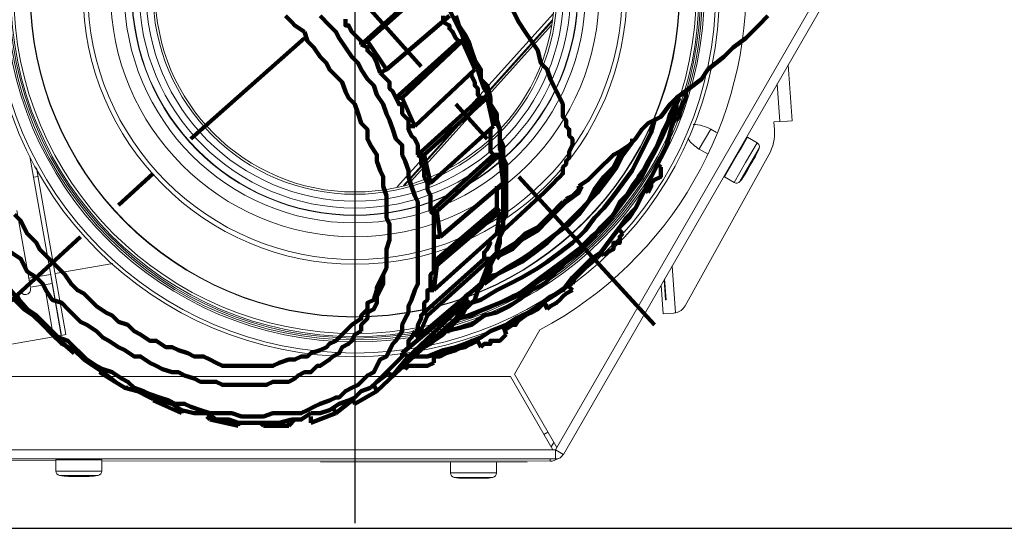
# Model space of a CAD drawing. Header units: millimetres. Extents: x -41881 to 54113, y -9946 to 101810.
# Tile 89 of 105: x -5799 to -5615, y 91913 to 92008. Entities that reach past the tile are written whole.
import ezdxf

# ---------------------------------------------------------------- set-up
doc = ezdxf.new("R2010")
doc.units = ezdxf.units.MM
for name, color, linetype, lineweight in [('CERNA', 7, 'Continuous', 15), ('MODRA', 4, 'Continuous', 25), ('P', 250, 'Continuous', 100), ('UT-kotle', 1, 'Continuous', 50)]:
    doc.layers.add(name, color=color, linetype=linetype, lineweight=lineweight)
doc.layers.add('UT-komin', color=2, linetype='Continuous')

# ---------------------------------------------------------------- blocks, each defined once
blk = doc.blocks.new('CONDENSINOX_50')
at = {"layer": 'CERNA'}
for p, q in [((37.66, -84.93), (92.36, 9.79)), ((38.9, -86.21), (93.61, 8.54)), ((37.03, -3.98), (7.89, -36.31)), ((9.07, -36.03), (36.81, -5.21)), ((36.76, -5.51), (9.34, -35.96)), ((36.63, -6.21), (9.98, -35.8)), ((80.87, -13.51), (81.6, -23.96)), ((78.81, -17.08), (79.3, -24.12)), ((64.25, -29.23), (66.39, -25.53)), ((67.45, -26.14), (66.39, -25.53)), ((79.3, -24.12), (78.19, -24.19)), ((78.29, -25.59), (78.2, -24.2)), ((79.3, -24.12), (80.74, -24.02)), ((80.74, -24.02), (80.75, -24.02)), ((80.75, -24.02), (81.6, -23.96)), ((72.17, -28.87), (73.24, -27.01)), ((73.25, -27.02), (75.04, -28.06)), ((65.89, -30.19), (64.26, -29.24)), ((71.58, -29.9), (72.17, -28.87)), ((72.9, -31.76), (75.05, -28.06)), ((73.64, -32.19), (75.42, -29.08)), ((-60.67, -30.6), (-59.99, -34.5)), ((-56.61, -53.46), (-60.63, -30.66)), ((61.61, -58.52), (77.24, -30.33)), ((68.96, -34.44), (71.58, -29.9)), ((74.28, -31.39), (74.75, -30.6)), ((-59.41, -32.73), (-55.77, -53.31)), ((70.77, -35.47), (72.9, -31.77)), ((73.64, -32.19), (71.84, -35.3)), ((73.27, -33.15), (73.77, -32.27)), ((73.77, -32.27), (74.24, -31.47)), ((74.23, -31.47), (74.28, -31.39)), ((-59.96, -34.5), (-59.12, -34.34)), ((68.96, -34.44), (70.77, -35.48)), ((72.8, -33.95), (73.27, -33.15)), ((-60.52, -55.08), (-63.06, -40.73)), ((-55.92, -52.46), (-45.14, -50.57)), ((59.22, -51.03), (59.83, -59.79)), ((-60.84, -53.32), (-56.79, -52.62)), ((-56.69, -53.18), (-56.49, -54.3)), ((-60.54, -55.02), (-56.49, -54.3)), ((-56.21, -64.25), (-57.92, -54.55)), ((-54.76, -64), (-56.62, -53.45)), ((-54.78, -64), (-56.49, -54.3)), ((-55.77, -53.31), (-53.91, -63.86)), ((57.14, -54.61), (57.51, -59.98)), ((57.14, -54.64), (57.51, -59.97)), ((57.96, -57.37), (57.7, -53.64)), ((57.8, -53.47), (58.08, -57.36)), ((58.08, -57.36), (57.96, -57.37)), ((57.52, -59.98), (57.51, -59.98)), ((57.52, -59.98), (59.48, -59.83)), ((-75.02, -67.57), (-56.21, -64.25)), ((-56.21, -64.25), (-54.79, -63.99)), ((-54.76, -64), (-53.92, -63.86)), ((34.51, -62.99), (29.76, -71.23)), ((37.66, -84.93), (29.76, -71.23)), ((29.02, -71.66), (-83.18, -71.66)), ((29.02, -71.66), (36.92, -85.35)), ((35.26, -82.47), (36.01, -82.04)), ((36.62, -84.83), (37.12, -83.97)), ((-83.18, -85.35), (36.92, -85.35)), ((37.42, -85.35), (36.92, -85.35)), ((37.42, -85.35), (37.66, -84.93)), ((38.9, -86.21), (37.42, -85.36)), ((37.42, -87.07), (37.42, -85.36)), ((-167.59, -87.24), (-55.79, -87.39)), ((-156.01, -87.07), (37.41, -87.07)), ((-55.79, -87.23), (-51.51, -87.23)), ((-55.79, -89.31), (-55.79, -87.24)), ((-51.5, -87.23), (-47.22, -87.23)), ((-47.23, -89.31), (-47.23, -87.24)), ((-47.23, -87.39), (36.41, -87.49)), ((-6.41, -87.6), (-6.43, -87.6)), ((-6.4, -87.61), (-6.41, -87.61)), ((32.13, -87.66), (-6.4, -87.61)), ((17.86, -87.64), (17.86, -89.66)), ((26.42, -87.65), (26.42, -89.67)), ((36.41, -87.49), (36.41, -87.07)), ((-55.79, -89.31), (-52.9, -89.31)), ((-52.91, -89.31), (-51.5, -89.31)), ((-51.5, -89.31), (-50.1, -89.31)), ((-50.1, -89.31), (-47.23, -89.31)), ((17.86, -89.66), (26.41, -89.67)), ((-52.91, -90.16), (-55.09, -90.16)), ((-53.44, -90.31), (-49.57, -90.31)), ((-50.1, -90.16), (-52.91, -90.16)), ((-47.91, -90.16), (-50.1, -90.16)), ((25.73, -90.51), (18.54, -90.5)), ((20.2, -90.66), (24.07, -90.67))]:
    blk.add_line(p, q, dxfattribs=at)
for points, knots in [([(67.98, -0.01), (67.98, -37.55), (37.54, -67.98), (0, -67.98), (-37.54, -67.98), (-67.97, -37.55), (-67.97, -0.01), (-67.97, 37.54), (-37.54, 67.96), (0, 67.96), (37.54, 67.96), (67.98, 37.54), (67.98, -0.01)], [0, 0, 0, 0, 1, 1, 1, 2, 2, 2, 3, 3, 3, 4, 4, 4, 4]), ([(67.3, -0.01), (67.3, -37.17), (37.17, -67.3), (0, -67.3), (-37.17, -67.3), (-67.29, -37.17), (-67.29, -0.01), (-67.29, 37.16), (-37.17, 67.29), (0, 67.29), (37.17, 67.29), (67.3, 37.16), (67.3, -0.01)], [0, 0, 0, 0, 1, 1, 1, 2, 2, 2, 3, 3, 3, 4, 4, 4, 4]), ([(65.2, -0.01), (65.2, -36.02), (36.01, -65.21), (0, -65.21), (-36, -65.21), (-65.19, -36.02), (-65.19, -0.01), (-65.19, 36), (-36, 65.19), (0, 65.19), (36.01, 65.19), (65.2, 36), (65.2, -0.01)], [0, 0, 0, 0, 1, 1, 1, 2, 2, 2, 3, 3, 3, 4, 4, 4, 4]), ([(64.85, -0.01), (64.85, -35.81), (35.81, -64.86), (0, -64.86), (-35.82, -64.86), (-64.85, -35.81), (-64.85, -0.01), (-64.85, 35.8), (-35.82, 64.85), (0, 64.85), (35.81, 64.85), (64.85, 35.8), (64.85, -0.01)], [0, 0, 0, 0, 1, 1, 1, 2, 2, 2, 3, 3, 3, 4, 4, 4, 4]), ([(64.51, -0.01), (64.51, -35.63), (35.63, -64.51), (0, -64.51), (-35.63, -64.51), (-64.5, -35.63), (-64.5, -0.01), (-64.5, 35.62), (-35.63, 64.5), (0, 64.5), (35.63, 64.5), (64.51, 35.62), (64.51, -0.01)], [0, 0, 0, 0, 1, 1, 1, 2, 2, 2, 3, 3, 3, 4, 4, 4, 4]), ([(64.21, -0.01), (64.21, -35.46), (35.46, -64.21), (0, -64.21), (-35.45, -64.21), (-64.21, -35.46), (-64.21, -0.01), (-64.21, 35.45), (-35.45, 64.2), (0, 64.2), (35.46, 64.2), (64.21, 35.45), (64.21, -0.01)], [0, 0, 0, 0, 1, 1, 1, 2, 2, 2, 3, 3, 3, 4, 4, 4, 4]), ([(63.67, -0.01), (63.67, -35.18), (35.17, -63.67), (0.01, -63.67), (-35.15, -63.67), (-63.67, -35.18), (-63.67, -0.01), (-63.67, 35.15), (-35.15, 63.66), (0.01, 63.66), (35.17, 63.66), (63.67, 35.15), (63.67, -0.01)], [0, 0, 0, 0, 1, 1, 1, 2, 2, 2, 3, 3, 3, 4, 4, 4, 4]), ([(60.59, -0.01), (60.59, -33.46), (33.47, -60.59), (0.01, -60.59), (-33.47, -60.59), (-60.59, -33.46), (-60.59, -0.01), (-60.59, 33.45), (-33.47, 60.58), (0.01, 60.58), (33.47, 60.58), (60.59, 33.45), (60.59, -0.01)], [0, 0, 0, 0, 1, 1, 1, 2, 2, 2, 3, 3, 3, 4, 4, 4, 4]), ([(60.52, -0.01), (60.52, -33.43), (33.43, -60.52), (0.01, -60.52), (-33.43, -60.52), (-60.52, -33.43), (-60.52, -0.01), (-60.52, 33.42), (-33.43, 60.51), (0.01, 60.51), (33.43, 60.51), (60.52, 33.42), (60.52, -0.01)], [0, 0, 0, 0, 1, 1, 1, 2, 2, 2, 3, 3, 3, 4, 4, 4, 4]), ([(50.73, -0.01), (50.73, -28.02), (28.02, -50.73), (0, -50.73), (-28.01, -50.73), (-50.72, -28.02), (-50.72, -0.01), (-50.72, 28), (-28.01, 50.72), (0, 50.72), (28.02, 50.72), (50.73, 28), (50.73, -0.01)], [0, 0, 0, 0, 1, 1, 1, 2, 2, 2, 3, 3, 3, 4, 4, 4, 4]), ([(49.87, -0.01), (49.87, -27.54), (27.55, -49.87), (0.01, -49.87), (-27.54, -49.87), (-49.85, -27.54), (-49.85, -0.01), (-49.85, 27.53), (-27.54, 49.86), (0.01, 49.86), (27.55, 49.86), (49.87, 27.53), (49.87, -0.01)], [0, 0, 0, 0, 1, 1, 1, 2, 2, 2, 3, 3, 3, 4, 4, 4, 4]), ([(45.59, -0.01), (45.59, -25.18), (25.18, -45.6), (0, -45.6), (-25.16, -45.6), (-45.59, -25.18), (-45.59, -0.01), (-45.59, 25.16), (-25.16, 45.59), (0, 45.59), (25.18, 45.59), (45.59, 25.16), (45.59, -0.01)], [0, 0, 0, 0, 1, 1, 1, 2, 2, 2, 3, 3, 3, 4, 4, 4, 4]), ([(43.02, -0.01), (43.02, -23.77), (23.75, -43.03), (0, -43.03), (-23.76, -43.03), (-43.02, -23.77), (-43.02, -0.01), (-43.02, 23.76), (-23.76, 43.01), (0, 43.01), (23.75, 43.01), (43.02, 23.76), (43.02, -0.01)], [0, 0, 0, 0, 1, 1, 1, 2, 2, 2, 3, 3, 3, 4, 4, 4, 4]), ([(41.62, -0.01), (41.62, -23), (22.99, -41.63), (0, -41.63), (-22.99, -41.63), (-41.62, -23), (-41.62, -0.01), (-41.62, 22.99), (-22.99, 41.62), (0, 41.62), (22.99, 41.62), (41.62, 22.99), (41.62, -0.01)], [0, 0, 0, 0, 1, 1, 1, 2, 2, 2, 3, 3, 3, 4, 4, 4, 4]), ([(41.57, -0.01), (41.57, -22.96), (22.96, -41.57), (0, -41.57), (-22.95, -41.57), (-41.56, -22.96), (-41.56, -0.01), (-41.56, 22.94), (-22.95, 41.56), (0, 41.56), (22.96, 41.56), (41.57, 22.94), (41.57, -0.01)], [0, 0, 0, 0, 1, 1, 1, 2, 2, 2, 3, 3, 3, 4, 4, 4, 4]), ([(40.24, -0.01), (40.24, -22.23), (22.23, -40.25), (0, -40.25), (-22.22, -40.25), (-40.23, -22.23), (-40.23, -0.01), (-40.23, 22.22), (-22.22, 40.23), (0, 40.23), (22.23, 40.23), (40.24, 22.22), (40.24, -0.01)], [0, 0, 0, 0, 1, 1, 1, 2, 2, 2, 3, 3, 3, 4, 4, 4, 4]), ([(38.96, -0.01), (38.96, -21.53), (21.52, -38.96), (0.01, -38.96), (-21.52, -38.96), (-38.95, -21.53), (-38.95, -0.01), (-38.95, 21.52), (-21.52, 38.95), (0.01, 38.95), (21.52, 38.95), (38.96, 21.52), (38.96, -0.01)], [0, 0, 0, 0, 1, 1, 1, 2, 2, 2, 3, 3, 3, 4, 4, 4, 4]), ([(37.67, -0.01), (37.67, -20.8), (20.8, -37.68), (-0.01, -37.68), (-20.81, -37.68), (-37.67, -20.8), (-37.67, -0.01), (-37.67, 20.79), (-20.81, 37.67), (-0.01, 37.67), (20.8, 37.67), (37.67, 20.79), (37.67, -0.01)], [0, 0, 0, 0, 1, 1, 1, 2, 2, 2, 3, 3, 3, 4, 4, 4, 4]), ([(37.25, -0.01), (37.25, -20.58), (20.57, -37.25), (0, -37.25), (-20.56, -37.25), (-37.24, -20.58), (-37.24, -0.01), (-37.24, 20.56), (-20.56, 37.24), (0, 37.24), (20.57, 37.24), (37.25, 20.56), (37.25, -0.01)], [0, 0, 0, 0, 1, 1, 1, 2, 2, 2, 3, 3, 3, 4, 4, 4, 4]), ([(-62.53, -55.54), (-62.44, -56.1), (-61.9, -56.48), (-61.34, -56.38), (-60.77, -56.28), (-60.4, -55.75), (-60.52, -55.18)], [0, 0, 0, 0, 1, 1, 1, 2, 2, 2, 2])]:
    blk.add_open_spline(points, degree=3, knots=knots, dxfattribs=at)
for points in [[(34.51, -62.99), (58.99, -49.94), (73.89, -24.1), (72.97, 3.62)], [(66.39, -25.53), (65.41, -24.97), (64.28, -24.66), (63.14, -24.66)], [(77.24, -30.33), (78.04, -28.89), (78.4, -27.25), (78.3, -25.58)], [(62.14, -27.3), (62.7, -28.1), (63.42, -28.75), (64.26, -29.24)], [(74.75, -30.59), (75.02, -30.11), (75.25, -29.6), (75.43, -29.08)], [(75.43, -29.08), (75.56, -28.69), (75.4, -28.27), (75.05, -28.06)], [(71.84, -35.3), (72.21, -34.87), (72.52, -34.43), (72.8, -33.95)], [(70.77, -35.47), (71.13, -35.68), (71.57, -35.61), (71.84, -35.31)], [(59.83, -59.79), (60.59, -59.65), (61.23, -59.19), (61.61, -58.51)], [(59.48, -59.84), (59.59, -59.83), (59.72, -59.82), (59.83, -59.79)], [(37.42, -87.07), (38.03, -87.07), (38.6, -86.74), (38.89, -86.21)], [(-55.64, -87.07), (-55.72, -87.07), (-55.78, -87.14), (-55.78, -87.23)], [(-47.23, -87.23), (-47.23, -87.15), (-47.29, -87.08), (-47.37, -87.07)], [(36.41, -87.49), (36.96, -87.49), (37.48, -87.3), (37.9, -86.95)], [(-55.79, -89.31), (-55.79, -89.72), (-55.49, -90.07), (-55.09, -90.16)], [(-47.91, -90.16), (-47.51, -90.08), (-47.22, -89.73), (-47.22, -89.31)], [(17.86, -89.66), (17.86, -90.06), (18.15, -90.42), (18.54, -90.5)], [(25.73, -90.51), (26.12, -90.42), (26.42, -90.08), (26.42, -89.66)], [(-55.09, -90.16), (-54.55, -90.27), (-53.99, -90.31), (-53.44, -90.31)], [(-49.57, -90.31), (-49.01, -90.31), (-48.46, -90.27), (-47.91, -90.16)], [(18.54, -90.5), (19.1, -90.61), (19.65, -90.66), (20.19, -90.66)], [(24.08, -90.67), (24.63, -90.67), (25.18, -90.62), (25.73, -90.51)]]:
    blk.add_open_spline(points, degree=3, dxfattribs=at)
at = {"layer": 'MODRA'}
blk.add_line((0, 112.28), (0, -99.04), dxfattribs=at)
blk = doc.blocks.new('*U102', base_point=(0, 55))
at = {"color": 0, "linetype": 'ByBlock', "lineweight": -2, "ltscale": 10}
blk.add_line((2122.34, 0), (0, 0), dxfattribs=at)

msp = doc.modelspace()

# ---------------------------------------------------------------- linework, layer by layer
at = {"layer": 'P', "color": 2, "linetype": 'Continuous'}
for points in [[(-5723.999, 91999.206), (-5748.704, 92026.852)], [(-5735.175, 92003.323), (-5723.41, 92013.911)], [(-5722.822, 92013.911), (-5733.998, 92003.911)], [(-5742.822, 92008.617), (-5741.057, 92006.853), (-5739.881, 92005.676), (-5739.292, 92004.5), (-5738.116, 92002.735), (-5736.94, 92000.97), (-5735.763, 91999.794), (-5735.175, 91998.617), (-5733.998, 91996.853), (-5732.822, 91995.676), (-5732.234, 91993.912), (-5731.057, 91992.147), (-5730.469, 91990.382), (-5729.881, 91989.206), (-5729.293, 91987.441), (-5728.704, 91985.677), (-5727.528, 91984.5), (-5727.528, 91982.735), (-5726.94, 91981.559), (-5726.352, 91979.794), (-5726.352, 91978.618), (-5725.763, 91976.853), (-5725.175, 91975.089), (-5724.587, 91973.912), (-5724.587, 91970.383), (-5724.587, 91969.206), (-5724.587, 91962.736), (-5724.587, 91961.559), (-5724.587, 91958.618), (-5725.175, 91957.442), (-5725.763, 91955.677), (-5726.352, 91954.501), (-5726.352, 91953.324), (-5726.94, 91952.148), (-5727.528, 91950.971), (-5727.528, 91949.795), (-5728.704, 91948.03), (-5729.293, 91947.442), (-5729.881, 91946.266), (-5730.469, 91945.089), (-5731.646, 91944.501), (-5732.234, 91943.325), (-5732.822, 91942.148), (-5733.998, 91941.56), (-5735.175, 91940.383), (-5735.763, 91939.795), (-5736.94, 91939.207), (-5738.116, 91938.619), (-5739.292, 91937.442), (-5739.881, 91937.442), (-5741.057, 91936.854), (-5742.822, 91936.266), (-5743.998, 91935.678), (-5745.175, 91935.089), (-5746.351, 91934.501), (-5747.528, 91934.501), (-5748.704, 91934.501), (-5751.645, 91934.501), (-5753.41, 91933.913), (-5757.527, 91933.913), (-5759.292, 91934.501), (-5762.233, 91934.501), (-5763.41, 91934.501), (-5765.174, 91935.089), (-5766.939, 91935.678), (-5768.115, 91936.266), (-5769.88, 91936.266), (-5771.056, 91936.854), (-5772.821, 91937.442), (-5774.586, 91938.031), (-5775.762, 91938.619), (-5777.527, 91939.207), (-5778.703, 91940.383), (-5779.88, 91940.972), (-5781.644, 91942.148), (-5783.409, 91942.736)], [(-5745.763, 92005.676), (-5747.528, 92006.853), (-5748.116, 92007.441), (-5749.292, 92008.617)], [(-5718.705, 92008.617), (-5730.469, 91998.617)], [(-5719.881, 92008.617), (-5719.881, 92007.441), (-5718.705, 92006.853), (-5718.705, 92006.264), (-5718.116, 92005.676), (-5717.528, 92004.5), (-5716.94, 92003.911)], [(-5718.705, 92009.794), (-5718.116, 92008.617), (-5716.94, 92006.264), (-5716.352, 92005.088)], [(-5717.528, 92008.617), (-5716.94, 92006.853), (-5715.764, 92005.088), (-5715.175, 92003.911), (-5714.587, 92002.147), (-5713.999, 92000.382), (-5712.822, 91998.617), (-5712.822, 91996.853), (-5711.646, 91995.676), (-5711.058, 91993.323), (-5711.058, 91992.147), (-5709.881, 91990.382), (-5709.881, 91989.206), (-5709.293, 91987.441), (-5709.293, 91985.677), (-5708.705, 91984.5), (-5708.705, 91982.147), (-5708.117, 91980.971), (-5708.117, 91971.559), (-5708.705, 91970.383), (-5708.705, 91968.618), (-5709.293, 91967.442), (-5709.293, 91966.265), (-5709.881, 91964.501), (-5710.47, 91963.324), (-5711.058, 91962.148), (-5711.058, 91960.971), (-5712.234, 91959.795), (-5712.822, 91958.618), (-5713.411, 91957.442), (-5713.999, 91955.677), (-5714.587, 91955.089), (-5715.764, 91953.913)], [(-5701.058, 91975.677), (-5700.47, 91976.265), (-5699.882, 91976.853), (-5699.293, 91977.441), (-5698.705, 91978.03), (-5698.117, 91978.618), (-5697.529, 91979.206), (-5697.529, 91979.794), (-5697.529, 91980.383), (-5696.94, 91980.971), (-5696.94, 91981.559), (-5696.352, 91982.147), (-5696.352, 91983.324), (-5695.764, 91984.5), (-5695.764, 91985.677), (-5696.352, 91986.265), (-5696.352, 91987.441), (-5696.94, 91988.029), (-5696.94, 91989.206), (-5697.529, 91989.794), (-5697.529, 91990.382), (-5697.529, 91992.147), (-5698.117, 91993.323), (-5698.705, 91994.5), (-5699.293, 91995.676), (-5699.882, 91996.853), (-5700.47, 91998.617), (-5701.646, 91999.794), (-5702.234, 92002.147), (-5703.411, 92003.911), (-5704.587, 92005.676), (-5705.764, 92007.441), (-5706.94, 92009.794)], [(-5694.588, 91976.853), (-5692.823, 91978.03), (-5692.235, 91978.618), (-5691.646, 91979.206), (-5691.058, 91979.794), (-5689.882, 91980.971), (-5689.294, 91981.559), (-5688.117, 91982.735), (-5686.941, 91983.324), (-5685.176, 91984.5), (-5684, 91985.677), (-5682.823, 91987.441), (-5681.647, 91988.618), (-5679.294, 91989.794), (-5677.529, 91992.147), (-5676.353, 91993.323), (-5674, 91995.088), (-5671.647, 91996.853), (-5670.47, 91998.617), (-5667.529, 92000.97), (-5665.765, 92002.735), (-5663.412, 92004.5), (-5661.059, 92006.853), (-5659.294, 92008.617)], [(-5738.116, 92008.029), (-5738.116, 92006.853), (-5737.528, 92006.853), (-5736.94, 92005.676), (-5736.351, 92005.088), (-5735.175, 92003.911), (-5735.175, 92003.323)], [(-5745.763, 92004.5), (-5766.939, 91985.677)], [(-5745.763, 92005.676), (-5745.175, 92003.911), (-5743.998, 92002.735), (-5742.822, 92000.97), (-5741.645, 91999.794), (-5741.057, 91998.617), (-5739.881, 91997.441), (-5738.704, 91996.265), (-5738.116, 91994.5), (-5737.528, 91993.323), (-5736.351, 91992.147), (-5735.763, 91990.382), (-5735.175, 91988.618), (-5733.998, 91987.441), (-5733.998, 91985.677), (-5733.41, 91984.5), (-5732.234, 91982.735), (-5732.234, 91981.559), (-5731.646, 91979.794), (-5731.057, 91978.618), (-5731.057, 91976.853), (-5730.469, 91975.089), (-5730.469, 91973.912), (-5730.469, 91970.971), (-5729.881, 91969.795), (-5729.881, 91966.853), (-5730.469, 91965.089), (-5730.469, 91961.559)], [(-5716.352, 92005.088), (-5715.764, 92003.323), (-5714.587, 92001.559)], [(-5733.998, 92003.911), (-5735.175, 92003.323)], [(-5735.175, 92003.323), (-5733.998, 92002.735), (-5733.998, 92002.147), (-5732.822, 92000.97), (-5732.234, 91999.794), (-5732.234, 91999.794), (-5731.646, 91998.029)], [(-5733.998, 92003.911), (-5730.469, 91998.617)], [(-5728.704, 91993.323), (-5716.94, 92003.911)], [(-5716.352, 92003.911), (-5727.528, 91993.323)], [(-5716.94, 92003.911), (-5716.352, 92003.911)], [(-5716.352, 92003.911), (-5713.999, 91998.617)], [(-5716.352, 92003.911), (-5716.352, 92003.911)], [(-5714.587, 92001.559), (-5713.999, 91999.794)], [(-5713.999, 91999.794), (-5713.411, 91998.617), (-5712.822, 91996.853), (-5712.234, 91995.088), (-5711.058, 91993.323)], [(-5730.469, 91998.617), (-5731.646, 91998.029)], [(-5731.646, 91998.029), (-5731.057, 91997.441), (-5730.469, 91996.853), (-5729.881, 91996.265), (-5729.881, 91995.088), (-5729.293, 91994.5), (-5728.704, 91993.323)], [(-5713.999, 91998.617), (-5725.175, 91988.029)], [(-5714.587, 91998.029), (-5714.587, 91997.441), (-5713.999, 91996.265), (-5713.999, 91995.676), (-5713.411, 91995.088), (-5713.411, 91993.912), (-5712.822, 91993.323)], [(-5674.588, 91994.5), (-5674.588, 91993.323), (-5675.176, 91992.147), (-5675.176, 91992.147), (-5675.764, 91990.382), (-5675.764, 91989.794), (-5676.353, 91989.206)], [(-5674.588, 91994.5), (-5674.588, 91994.5)], [(-5728.704, 91993.323), (-5728.116, 91992.147), (-5727.528, 91992.147), (-5727.528, 91990.382), (-5726.94, 91989.794), (-5726.352, 91989.206), (-5726.352, 91988.029)], [(-5727.528, 91993.323), (-5728.704, 91993.323)], [(-5727.528, 91993.323), (-5725.175, 91988.029)], [(-5724.587, 91982.735), (-5712.822, 91993.323)], [(-5711.646, 91993.323), (-5723.41, 91982.735)], [(-5711.646, 91985.677), (-5717.528, 91992.147)], [(-5676.353, 91992.735), (-5676.353, 91992.735), (-5677.529, 91989.794), (-5678.706, 91987.441), (-5679.882, 91984.5), (-5681.647, 91981.559), (-5682.823, 91979.206), (-5684.588, 91976.853), (-5686.352, 91973.912), (-5688.117, 91971.559), (-5689.882, 91969.206), (-5692.235, 91967.442), (-5694.588, 91965.089), (-5696.94, 91963.324), (-5698.705, 91961.559), (-5701.646, 91959.795), (-5703.999, 91957.442), (-5706.352, 91956.265), (-5709.293, 91955.089), (-5712.234, 91953.913), (-5715.175, 91952.736), (-5716.94, 91952.148)], [(-5716.94, 91952.148), (-5714.587, 91952.736), (-5712.234, 91953.913), (-5709.293, 91955.089), (-5706.352, 91956.265), (-5703.999, 91958.03), (-5701.646, 91959.795), (-5699.293, 91961.559), (-5696.94, 91963.324), (-5694.588, 91965.089), (-5692.235, 91967.442), (-5689.882, 91969.206), (-5688.117, 91971.559), (-5686.352, 91973.912), (-5684.588, 91976.265), (-5682.823, 91978.618), (-5681.647, 91980.971), (-5680.47, 91983.324), (-5679.294, 91985.677), (-5678.117, 91988.029), (-5677.529, 91990.382), (-5676.353, 91992.735)], [(-5712.822, 91993.323), (-5712.234, 91993.323)], [(-5712.234, 91993.323), (-5711.646, 91993.323)], [(-5711.646, 91993.323), (-5710.47, 91988.029)], [(-5711.058, 91993.323), (-5711.058, 91992.147)], [(-5711.058, 91992.147), (-5710.47, 91990.382), (-5709.881, 91988.618), (-5709.293, 91987.441), (-5709.293, 91985.677), (-5709.293, 91983.912), (-5708.705, 91982.147), (-5708.705, 91969.795), (-5709.293, 91968.618)], [(-5709.293, 91955.089), (-5706.94, 91956.265), (-5703.999, 91957.442), (-5702.234, 91959.207), (-5699.293, 91960.971), (-5696.94, 91962.736), (-5694.588, 91964.501), (-5692.235, 91966.853), (-5690.47, 91969.206), (-5688.117, 91971.559), (-5686.941, 91973.912), (-5684.588, 91976.265), (-5683.411, 91978.618), (-5681.647, 91980.971), (-5680.47, 91983.324), (-5679.294, 91985.677), (-5678.117, 91988.029), (-5677.529, 91990.382), (-5676.353, 91992.735), (-5676.353, 91992.735)], [(-5676.353, 91990.971), (-5676.353, 91992.147), (-5675.764, 91993.323)], [(-5726.352, 91944.501), (-5725.175, 91945.089), (-5722.822, 91945.089), (-5719.881, 91945.677), (-5717.528, 91946.854), (-5715.764, 91947.442), (-5712.822, 91948.619), (-5711.058, 91949.795), (-5708.117, 91950.971), (-5706.352, 91952.148), (-5703.999, 91953.324), (-5702.234, 91954.501), (-5699.882, 91956.265), (-5697.529, 91957.442), (-5695.764, 91959.207), (-5693.999, 91960.971), (-5692.235, 91962.736), (-5690.47, 91964.501), (-5688.705, 91966.853), (-5686.941, 91969.206), (-5685.764, 91970.971), (-5684, 91972.736), (-5682.823, 91975.089), (-5681.647, 91977.441), (-5680.47, 91979.794), (-5679.294, 91982.147), (-5678.117, 91984.5), (-5677.529, 91986.853), (-5676.941, 91989.206), (-5676.353, 91990.971)], [(-5726.352, 91945.089), (-5725.175, 91945.089), (-5722.822, 91945.089), (-5719.881, 91946.266), (-5717.528, 91946.854), (-5715.764, 91947.442), (-5712.822, 91948.619), (-5711.058, 91949.795), (-5708.117, 91950.971), (-5706.352, 91952.148), (-5703.999, 91953.324), (-5702.234, 91954.501), (-5699.882, 91956.265), (-5697.529, 91957.442), (-5695.764, 91959.795), (-5693.999, 91961.559), (-5692.235, 91963.324), (-5690.47, 91964.501), (-5688.705, 91966.853), (-5686.941, 91969.206), (-5685.176, 91970.971), (-5684, 91972.736), (-5682.823, 91975.089), (-5681.647, 91977.441), (-5680.47, 91979.794), (-5679.294, 91982.147), (-5678.117, 91984.5), (-5677.529, 91986.853), (-5676.941, 91989.206), (-5676.353, 91990.971)], [(-5714.587, 91955.089), (-5712.822, 91955.677), (-5709.881, 91957.442), (-5707.528, 91958.618), (-5705.176, 91959.795), (-5702.234, 91961.559), (-5700.47, 91962.736), (-5698.117, 91964.501), (-5695.764, 91966.265), (-5693.411, 91968.618), (-5691.646, 91970.971), (-5689.882, 91972.736), (-5688.117, 91975.089), (-5686.352, 91977.441), (-5684.588, 91979.794), (-5683.411, 91982.147), (-5682.235, 91984.5), (-5681.058, 91986.853), (-5680.47, 91989.206), (-5679.294, 91989.794)], [(-5676.353, 91990.971), (-5676.353, 91990.971)], [(-5726.352, 91988.029), (-5726.352, 91987.441), (-5725.763, 91986.265), (-5725.175, 91985.677), (-5724.587, 91984.5), (-5724.587, 91983.912), (-5724.587, 91982.735)], [(-5725.175, 91988.029), (-5726.352, 91988.029)], [(-5710.47, 91988.029), (-5722.234, 91977.441)], [(-5676.941, 91989.206), (-5676.353, 91989.206)], [(-5676.941, 91989.206), (-5676.353, 91989.206)], [(-5676.941, 91989.206), (-5676.353, 91989.206)], [(-5711.058, 91987.441), (-5711.058, 91986.853), (-5711.058, 91985.677), (-5711.058, 91983.324), (-5710.47, 91982.735)], [(-5684.588, 91985.677), (-5684.588, 91985.088), (-5686.352, 91982.735), (-5687.529, 91980.383), (-5689.294, 91978.03), (-5691.058, 91975.677), (-5692.823, 91973.912), (-5694.588, 91971.559), (-5696.352, 91969.795), (-5698.705, 91968.03), (-5700.47, 91966.265), (-5702.823, 91964.501), (-5705.176, 91962.736), (-5707.528, 91961.559), (-5709.881, 91960.383), (-5712.234, 91958.618)], [(-5685.176, 91984.5), (-5686.941, 91982.735), (-5688.117, 91980.383), (-5689.882, 91978.618), (-5691.646, 91976.265), (-5692.823, 91973.912), (-5694.588, 91972.147), (-5696.94, 91969.795), (-5698.705, 91968.03), (-5701.058, 91966.265), (-5703.411, 91964.501), (-5705.176, 91963.324), (-5708.117, 91961.559), (-5709.881, 91960.383), (-5712.234, 91959.795)], [(-5711.646, 91959.795), (-5709.881, 91960.383), (-5708.117, 91961.559), (-5705.176, 91963.324), (-5703.411, 91964.501), (-5701.058, 91966.265), (-5698.705, 91968.03), (-5696.94, 91969.795), (-5694.588, 91972.147), (-5692.823, 91973.912), (-5691.058, 91976.265), (-5689.882, 91978.618), (-5688.117, 91980.383), (-5686.941, 91982.735), (-5685.176, 91984.5)], [(-5724.587, 91982.735), (-5723.999, 91982.147), (-5723.999, 91980.971), (-5723.41, 91980.383), (-5723.41, 91979.206), (-5723.41, 91978.618), (-5722.822, 91977.441)], [(-5723.41, 91982.735), (-5724.587, 91982.735)], [(-5723.41, 91982.735), (-5722.234, 91977.441)], [(-5722.234, 91972.147), (-5710.47, 91982.735)], [(-5709.293, 91982.735), (-5721.058, 91972.147)], [(-5710.47, 91982.735), (-5709.293, 91982.735)], [(-5709.293, 91982.735), (-5708.705, 91977.441)], [(-5709.293, 91982.735), (-5709.293, 91982.735)], [(-5679.882, 91980.971), (-5679.294, 91980.383)], [(-5773.998, 91979.206), (-5780.468, 91973.324)], [(-5679.294, 91980.383), (-5679.294, 91979.794), (-5679.294, 91978.618), (-5680.47, 91978.03), (-5681.058, 91977.441), (-5681.058, 91976.853), (-5681.647, 91975.677)], [(-5722.822, 91977.441), (-5722.822, 91976.265), (-5722.234, 91975.089), (-5722.234, 91972.147)], [(-5722.234, 91977.441), (-5722.822, 91977.441)], [(-5708.705, 91977.441), (-5720.469, 91967.442)], [(-5709.881, 91976.853), (-5709.881, 91972.736)], [(-5680.47, 91950.971), (-5705.764, 91978.618)], [(-5696.94, 91973.912), (-5694.588, 91975.677), (-5693.999, 91976.853)], [(-5694.588, 91976.265), (-5694.588, 91976.853)], [(-5708.705, 91968.618), (-5701.058, 91975.677)], [(-5696.94, 91974.5), (-5695.764, 91975.089)], [(-5695.764, 91975.089), (-5694.588, 91976.265)], [(-5695.764, 91975.089), (-5695.764, 91975.089)], [(-5682.235, 91976.265), (-5682.235, 91976.265)], [(-5682.235, 91976.265), (-5681.647, 91975.677)], [(-5682.235, 91976.265), (-5681.647, 91975.677)], [(-5699.882, 91971.559), (-5697.529, 91973.912)], [(-5698.705, 91972.147), (-5696.94, 91973.912)], [(-5697.529, 91973.912), (-5696.94, 91973.912)], [(-5697.529, 91973.912), (-5697.529, 91973.912)], [(-5697.529, 91973.912), (-5697.529, 91973.912)], [(-5697.529, 91973.912), (-5696.94, 91973.912)], [(-5696.94, 91973.912), (-5696.94, 91974.5)], [(-5799.879, 91971.559), (-5798.703, 91970.383), (-5798.115, 91969.206), (-5797.526, 91968.03), (-5795.762, 91966.265), (-5795.174, 91965.089), (-5793.997, 91963.912), (-5792.821, 91962.736)], [(-5722.234, 91972.147), (-5721.646, 91971.559), (-5721.646, 91969.795), (-5721.646, 91969.206), (-5721.646, 91967.442)], [(-5721.058, 91972.147), (-5722.234, 91972.147)], [(-5721.646, 91962.736), (-5709.881, 91972.736)], [(-5721.058, 91972.147), (-5720.469, 91967.442)], [(-5709.293, 91972.147), (-5721.058, 91962.148)], [(-5709.881, 91972.736), (-5709.293, 91972.147)], [(-5709.293, 91972.147), (-5709.881, 91968.03)], [(-5709.881, 91963.324), (-5709.293, 91963.912), (-5706.94, 91965.089), (-5705.176, 91966.853), (-5702.234, 91968.618), (-5700.47, 91970.383), (-5698.705, 91972.147)], [(-5709.881, 91963.912), (-5709.293, 91964.501), (-5706.352, 91966.265), (-5704.587, 91968.03), (-5702.234, 91969.206), (-5699.882, 91971.559)], [(-5709.293, 91972.147), (-5709.293, 91972.147)], [(-5709.293, 91972.147), (-5709.293, 91972.147)], [(-5709.881, 91968.03), (-5721.646, 91957.442)], [(-5709.293, 91968.618), (-5709.293, 91967.442), (-5709.881, 91965.677), (-5709.881, 91964.501), (-5711.058, 91963.324)], [(-5686.352, 91968.03), (-5686.941, 91967.442), (-5686.941, 91966.265), (-5688.117, 91966.265), (-5688.117, 91965.089), (-5689.294, 91964.501), (-5689.882, 91963.912)], [(-5686.941, 91968.618), (-5686.352, 91968.03)], [(-5787.527, 91967.442), (-5808.703, 91948.03)], [(-5721.646, 91967.442), (-5721.646, 91963.324), (-5721.646, 91962.736)], [(-5720.469, 91967.442), (-5721.646, 91967.442)], [(-5711.058, 91966.265), (-5711.058, 91966.265), (-5711.646, 91965.089), (-5712.234, 91964.501), (-5712.234, 91963.324)], [(-5800.468, 91964.501), (-5798.703, 91963.324), (-5798.115, 91962.148), (-5797.526, 91960.971), (-5795.762, 91959.795)], [(-5719.293, 91949.795), (-5716.94, 91950.383), (-5714.587, 91950.971), (-5712.234, 91952.736), (-5709.881, 91953.324), (-5707.528, 91954.501), (-5705.764, 91955.677), (-5703.411, 91957.442), (-5701.058, 91958.618), (-5699.293, 91960.383), (-5697.529, 91962.148), (-5695.764, 91963.912), (-5693.999, 91965.677)], [(-5690.47, 91964.501), (-5690.47, 91964.501)], [(-5690.47, 91964.501), (-5689.882, 91963.912)], [(-5690.47, 91964.501), (-5689.882, 91964.501)], [(-5690.47, 91964.501), (-5689.882, 91963.912)], [(-5791.644, 91961.559), (-5792.821, 91962.736)], [(-5730.469, 91963.324), (-5730.469, 91962.736)], [(-5730.469, 91962.736), (-5730.469, 91961.559)], [(-5723.41, 91953.324), (-5712.234, 91963.324)], [(-5711.058, 91963.324), (-5722.822, 91952.736)], [(-5721.646, 91962.736), (-5721.646, 91960.971), (-5722.234, 91960.383), (-5722.234, 91957.442)], [(-5721.058, 91962.148), (-5721.646, 91962.736)], [(-5721.058, 91962.148), (-5721.646, 91957.442)], [(-5711.058, 91963.324), (-5712.822, 91958.618)], [(-5712.234, 91963.324), (-5711.058, 91963.324)], [(-5711.058, 91963.324), (-5711.058, 91961.559)], [(-5711.058, 91963.324), (-5711.058, 91963.324)], [(-5696.94, 91958.618), (-5696.352, 91958.618), (-5694.588, 91960.383), (-5692.823, 91962.148), (-5691.058, 91963.912), (-5691.058, 91963.912)], [(-5692.235, 91962.736), (-5692.823, 91962.148), (-5693.999, 91960.971), (-5695.176, 91960.383), (-5695.764, 91958.618)], [(-5730.469, 91961.559), (-5731.057, 91960.383), (-5731.646, 91959.207), (-5732.234, 91958.03), (-5732.234, 91957.442), (-5732.822, 91955.677), (-5733.998, 91955.089), (-5733.998, 91953.913), (-5735.175, 91952.736), (-5735.175, 91952.148), (-5736.94, 91950.971), (-5737.528, 91950.383), (-5738.116, 91949.795), (-5739.292, 91948.619), (-5739.881, 91948.03), (-5741.057, 91947.442), (-5741.645, 91946.854), (-5742.822, 91946.266), (-5744.586, 91945.677), (-5745.175, 91945.089), (-5746.351, 91945.089), (-5747.528, 91944.501), (-5748.704, 91944.501), (-5750.469, 91943.913), (-5751.645, 91943.325), (-5761.057, 91943.325), (-5762.233, 91943.913), (-5763.41, 91944.501), (-5764.586, 91945.089), (-5766.351, 91945.089), (-5767.527, 91945.677), (-5769.292, 91946.266), (-5770.468, 91946.854), (-5771.645, 91946.854), (-5773.409, 91948.03), (-5774.586, 91948.03), (-5776.35, 91949.207), (-5777.527, 91949.795), (-5778.703, 91950.971), (-5780.468, 91951.56), (-5781.644, 91952.736), (-5782.821, 91953.324), (-5784.586, 91954.501), (-5785.762, 91955.677), (-5786.938, 91956.854), (-5788.115, 91957.442), (-5789.291, 91958.618), (-5790.468, 91960.383), (-5791.644, 91961.559)], [(-5730.469, 91961.559), (-5730.469, 91961.559), (-5731.057, 91960.383), (-5731.057, 91958.618), (-5731.646, 91957.442), (-5732.234, 91956.265), (-5732.234, 91955.089), (-5732.822, 91953.913), (-5733.998, 91953.324), (-5733.998, 91952.148), (-5735.175, 91950.971), (-5735.175, 91949.795)], [(-5711.058, 91961.559), (-5711.646, 91960.383), (-5712.234, 91959.207)], [(-5797.526, 91953.913), (-5801.644, 91958.618)], [(-5735.175, 91949.795), (-5736.351, 91949.207), (-5736.94, 91948.03), (-5737.528, 91947.442), (-5738.704, 91946.854), (-5739.292, 91945.677), (-5740.469, 91945.089), (-5741.057, 91944.501), (-5742.822, 91943.325), (-5743.41, 91943.325), (-5744.586, 91942.148), (-5745.763, 91942.148), (-5746.939, 91941.56), (-5747.528, 91940.972), (-5748.704, 91940.383), (-5750.469, 91940.383), (-5751.645, 91940.383), (-5752.822, 91939.795), (-5761.057, 91939.795), (-5762.233, 91940.383), (-5763.41, 91940.383), (-5765.174, 91940.383), (-5766.351, 91940.972), (-5768.115, 91941.56), (-5769.292, 91942.148), (-5770.468, 91942.148), (-5772.233, 91942.736), (-5773.409, 91943.325), (-5774.586, 91943.913), (-5776.35, 91945.089), (-5777.527, 91945.089), (-5779.292, 91946.266), (-5780.468, 91946.854), (-5782.233, 91948.03), (-5783.409, 91948.619), (-5784.586, 91949.795), (-5786.35, 91950.971), (-5787.527, 91951.56), (-5788.703, 91952.736), (-5789.88, 91953.913), (-5791.056, 91955.089), (-5792.821, 91955.677), (-5793.997, 91957.442), (-5794.585, 91958.618), (-5795.762, 91959.795)], [(-5712.822, 91958.618), (-5724.587, 91948.619)], [(-5712.234, 91959.207), (-5712.822, 91958.03), (-5713.411, 91957.442), (-5713.999, 91955.677)], [(-5696.94, 91958.618), (-5695.764, 91957.442)], [(-5695.764, 91958.618), (-5696.94, 91958.618)], [(-5695.764, 91958.618), (-5696.94, 91958.618)], [(-5695.764, 91959.207), (-5695.764, 91958.618)], [(-5722.234, 91957.442), (-5722.822, 91957.442), (-5722.822, 91955.677), (-5723.41, 91955.089), (-5723.41, 91953.913), (-5723.41, 91953.324)], [(-5721.646, 91957.442), (-5722.234, 91957.442)], [(-5715.175, 91956.854), (-5715.764, 91956.265), (-5715.764, 91955.677)], [(-5695.764, 91957.442), (-5696.94, 91956.854), (-5697.529, 91956.265), (-5698.117, 91955.677), (-5698.705, 91955.089), (-5699.882, 91954.501), (-5700.47, 91953.913)], [(-5796.35, 91952.736), (-5798.115, 91953.913), (-5799.879, 91955.677)], [(-5783.409, 91942.736), (-5784.586, 91943.325), (-5786.35, 91944.501), (-5787.527, 91945.677), (-5788.703, 91946.854), (-5789.88, 91948.03), (-5791.644, 91948.619), (-5792.821, 91949.795), (-5793.997, 91950.971), (-5795.762, 91952.736), (-5797.526, 91953.913), (-5798.703, 91955.089), (-5799.291, 91956.265)], [(-5727.528, 91945.677), (-5715.764, 91955.677)], [(-5715.175, 91955.677), (-5726.352, 91945.089)], [(-5715.175, 91955.677), (-5717.528, 91952.148)], [(-5713.999, 91955.677), (-5715.175, 91954.501), (-5715.764, 91953.913)], [(-5715.764, 91955.677), (-5715.175, 91955.677)], [(-5715.175, 91955.677), (-5715.175, 91955.677)], [(-5701.058, 91955.089), (-5702.234, 91953.913), (-5703.411, 91953.324), (-5705.176, 91952.736), (-5706.352, 91951.56), (-5707.528, 91950.971)], [(-5701.058, 91955.089), (-5702.234, 91953.913), (-5703.411, 91953.324), (-5705.176, 91952.736), (-5706.352, 91951.56), (-5707.528, 91950.971)], [(-5701.058, 91955.089), (-5702.234, 91953.913), (-5703.411, 91953.324), (-5705.176, 91952.736), (-5706.352, 91950.971), (-5707.528, 91950.971)], [(-5702.234, 91953.913), (-5701.058, 91955.089)], [(-5701.058, 91955.089), (-5701.058, 91955.089)], [(-5701.058, 91955.089), (-5701.058, 91955.089)], [(-5701.058, 91955.089), (-5700.47, 91953.913)], [(-5701.058, 91955.089), (-5701.058, 91955.089)], [(-5701.058, 91955.089), (-5700.47, 91954.501)], [(-5701.058, 91955.089), (-5700.47, 91953.913)], [(-5701.058, 91955.089), (-5701.058, 91955.089)], [(-5701.058, 91955.089), (-5701.058, 91955.089)], [(-5797.526, 91953.913), (-5797.526, 91953.913)], [(-5723.41, 91953.324), (-5723.999, 91952.736), (-5723.999, 91952.148), (-5724.587, 91950.971), (-5724.587, 91950.971), (-5724.587, 91949.795), (-5725.175, 91949.795)], [(-5722.822, 91952.736), (-5723.41, 91953.324)], [(-5715.764, 91953.913), (-5716.352, 91952.736), (-5716.94, 91952.148)], [(-5716.94, 91952.148), (-5715.175, 91952.736), (-5712.234, 91953.913)], [(-5715.764, 91953.913), (-5716.352, 91952.736)], [(-5708.705, 91949.795), (-5706.94, 91950.971), (-5704.587, 91952.736), (-5702.234, 91953.913)], [(-5792.821, 91949.207), (-5794.585, 91950.971), (-5796.35, 91952.736)], [(-5717.528, 91952.148), (-5729.293, 91941.56)], [(-5722.822, 91952.736), (-5724.587, 91948.619)], [(-5716.94, 91952.148), (-5718.116, 91950.971), (-5718.705, 91949.795)], [(-5717.528, 91951.56), (-5718.705, 91950.971)], [(-5716.352, 91952.736), (-5717.528, 91951.56)], [(-5704.587, 91952.736), (-5705.176, 91952.736), (-5706.352, 91952.148), (-5707.528, 91950.971)], [(-5793.409, 91949.795), (-5793.409, 91949.795)], [(-5788.703, 91945.677), (-5793.409, 91949.795)], [(-5725.175, 91949.795), (-5725.763, 91948.619), (-5726.352, 91948.03), (-5726.352, 91947.442), (-5726.352, 91946.854), (-5726.94, 91946.266), (-5727.528, 91945.677)], [(-5724.587, 91948.619), (-5725.175, 91949.795)], [(-5719.881, 91949.795), (-5719.293, 91949.795)], [(-5718.705, 91949.795), (-5719.293, 91949.795), (-5719.881, 91949.207)], [(-5718.705, 91950.971), (-5718.705, 91949.795)], [(-5708.705, 91950.971), (-5708.117, 91949.207)], [(-5707.528, 91950.971), (-5708.705, 91950.383)], [(-5707.528, 91950.971), (-5708.705, 91950.383)], [(-5707.528, 91950.971), (-5708.705, 91950.383)], [(-5707.528, 91950.971), (-5708.705, 91950.383)], [(-5786.938, 91944.501), (-5788.703, 91946.266), (-5791.056, 91947.442), (-5792.821, 91949.207)], [(-5721.058, 91949.207), (-5732.234, 91938.619)], [(-5719.881, 91949.207), (-5721.646, 91948.03), (-5722.234, 91947.442), (-5723.41, 91946.854)], [(-5713.411, 91948.03), (-5715.175, 91947.442), (-5716.352, 91946.854), (-5717.528, 91946.266), (-5719.293, 91945.677), (-5720.469, 91945.677), (-5721.646, 91945.089)], [(-5713.411, 91948.03), (-5715.175, 91947.442), (-5716.352, 91946.854), (-5717.528, 91946.266), (-5719.293, 91945.677), (-5720.469, 91945.089), (-5721.646, 91945.089)], [(-5721.646, 91945.089), (-5721.058, 91945.089), (-5718.705, 91946.266), (-5715.764, 91946.854), (-5713.999, 91948.03)], [(-5721.058, 91949.207), (-5721.058, 91949.207)], [(-5713.411, 91948.03), (-5714.587, 91948.03), (-5716.352, 91946.854), (-5717.528, 91946.854), (-5718.705, 91946.266), (-5720.469, 91945.677)], [(-5713.411, 91948.03), (-5714.587, 91947.442), (-5716.352, 91946.854), (-5717.528, 91946.854), (-5718.705, 91946.266), (-5720.469, 91945.677)], [(-5713.411, 91948.03), (-5715.175, 91947.442), (-5716.352, 91946.854), (-5717.528, 91946.854), (-5719.293, 91946.266), (-5720.469, 91945.677)], [(-5713.999, 91948.03), (-5713.411, 91948.03)], [(-5713.411, 91948.03), (-5713.411, 91948.03)], [(-5713.411, 91948.03), (-5713.411, 91948.03)], [(-5713.411, 91948.03), (-5713.411, 91948.03)], [(-5713.411, 91948.03), (-5712.822, 91946.854)], [(-5713.411, 91948.03), (-5713.411, 91948.03)], [(-5713.411, 91948.03), (-5713.411, 91948.03)], [(-5708.117, 91949.207), (-5708.705, 91948.619), (-5709.293, 91948.03), (-5711.058, 91948.03), (-5711.058, 91947.442), (-5712.234, 91947.442), (-5712.822, 91946.854)], [(-5788.703, 91945.677), (-5788.703, 91945.677)], [(-5788.703, 91945.677), (-5788.703, 91945.677)], [(-5727.528, 91945.677), (-5727.528, 91945.089), (-5728.116, 91944.501), (-5728.704, 91943.913), (-5729.293, 91943.325), (-5729.881, 91942.736), (-5730.469, 91942.148)], [(-5726.352, 91945.089), (-5727.528, 91945.677)], [(-5721.646, 91945.677), (-5721.646, 91943.913)], [(-5720.469, 91945.677), (-5721.646, 91945.089)], [(-5720.469, 91945.677), (-5721.646, 91945.089)], [(-5720.469, 91945.677), (-5721.646, 91945.089)], [(-5783.409, 91942.148), (-5785.174, 91943.325), (-5786.938, 91944.501)], [(-5726.352, 91945.089), (-5729.293, 91941.56)], [(-5721.646, 91943.913), (-5722.822, 91943.325), (-5723.41, 91943.325), (-5724.587, 91943.325), (-5726.352, 91943.325), (-5726.94, 91942.736)], [(-5726.352, 91944.501), (-5725.175, 91945.089), (-5723.41, 91945.089), (-5723.41, 91945.089)], [(-5783.997, 91942.148), (-5783.409, 91942.148)], [(-5779.292, 91939.207), (-5783.997, 91942.148)], [(-5779.292, 91939.207), (-5781.056, 91940.383), (-5783.409, 91942.148)], [(-5730.469, 91942.148), (-5730.469, 91942.148), (-5731.057, 91941.56), (-5731.646, 91940.972), (-5732.234, 91940.383)], [(-5732.234, 91940.383), (-5729.881, 91942.148)], [(-5729.293, 91941.56), (-5730.469, 91942.148)], [(-5726.94, 91943.325), (-5726.94, 91942.736)], [(-5726.94, 91943.325), (-5726.94, 91942.736)], [(-5732.234, 91940.383), (-5733.41, 91939.207)], [(-5779.292, 91939.207), (-5778.703, 91939.207)], [(-5776.939, 91938.619), (-5779.292, 91939.207)], [(-5778.703, 91939.207), (-5779.292, 91939.207)], [(-5772.821, 91936.854), (-5774.586, 91937.442), (-5776.939, 91938.619)], [(-5733.41, 91939.207), (-5735.175, 91938.619), (-5736.351, 91937.442)], [(-5732.234, 91938.619), (-5736.351, 91936.266)], [(-5732.234, 91938.619), (-5732.822, 91939.795)], [(-5773.998, 91936.854), (-5773.998, 91937.442)], [(-5768.704, 91934.501), (-5773.998, 91936.854)], [(-5768.704, 91935.089), (-5770.468, 91936.266), (-5772.821, 91936.854)], [(-5736.94, 91936.854), (-5739.881, 91934.501)], [(-5736.351, 91937.442), (-5737.528, 91936.854), (-5739.292, 91936.266)], [(-5736.351, 91936.266), (-5736.94, 91937.442)], [(-5768.704, 91934.501), (-5768.704, 91935.089)], [(-5768.704, 91935.089), (-5768.704, 91934.501)], [(-5766.351, 91934.501), (-5768.704, 91935.089)], [(-5739.292, 91936.266), (-5741.057, 91935.089), (-5742.822, 91934.501), (-5744.586, 91934.501)], [(-5739.881, 91934.501), (-5740.469, 91935.678)], [(-5762.233, 91933.325), (-5763.998, 91934.501), (-5766.351, 91934.501)], [(-5763.41, 91933.325), (-5763.998, 91933.913)], [(-5758.116, 91932.148), (-5763.41, 91933.325)], [(-5758.116, 91932.737), (-5759.88, 91933.325), (-5762.233, 91933.325)], [(-5758.116, 91932.148), (-5758.116, 91932.737)], [(-5758.116, 91932.737), (-5758.116, 91932.148)], [(-5755.763, 91932.737), (-5758.116, 91932.737)], [(-5753.998, 91932.737), (-5755.763, 91932.737)], [(-5753.41, 91932.148), (-5753.998, 91932.737)], [(-5751.645, 91932.737), (-5753.998, 91932.737)], [(-5748.116, 91933.325), (-5750.469, 91932.737), (-5751.645, 91932.737)], [(-5747.528, 91933.325), (-5748.704, 91932.148)], [(-5748.704, 91932.148), (-5748.704, 91932.737)], [(-5744.586, 91934.501), (-5746.351, 91933.325), (-5748.116, 91933.325)], [(-5739.881, 91934.501), (-5744.586, 91932.737)], [(-5744.586, 91932.737), (-5744.586, 91933.913)], [(-5748.704, 91932.148), (-5753.41, 91932.148)]]:
    msp.add_lwpolyline(points, dxfattribs=at)

# ---------------------------------------------------------------- block references
at = {"layer": 'UT-komin', "ltscale": 10, "rotation": 180}
msp.add_blockref('*U102', (-5287.66, 91858.029), dxfattribs=at)
at = {"layer": 'UT-kotle', "ltscale": 10}
msp.add_blockref('CONDENSINOX_50', (-5736.35, 92013.03), dxfattribs=at)

doc.saveas('drawing.dxf')
